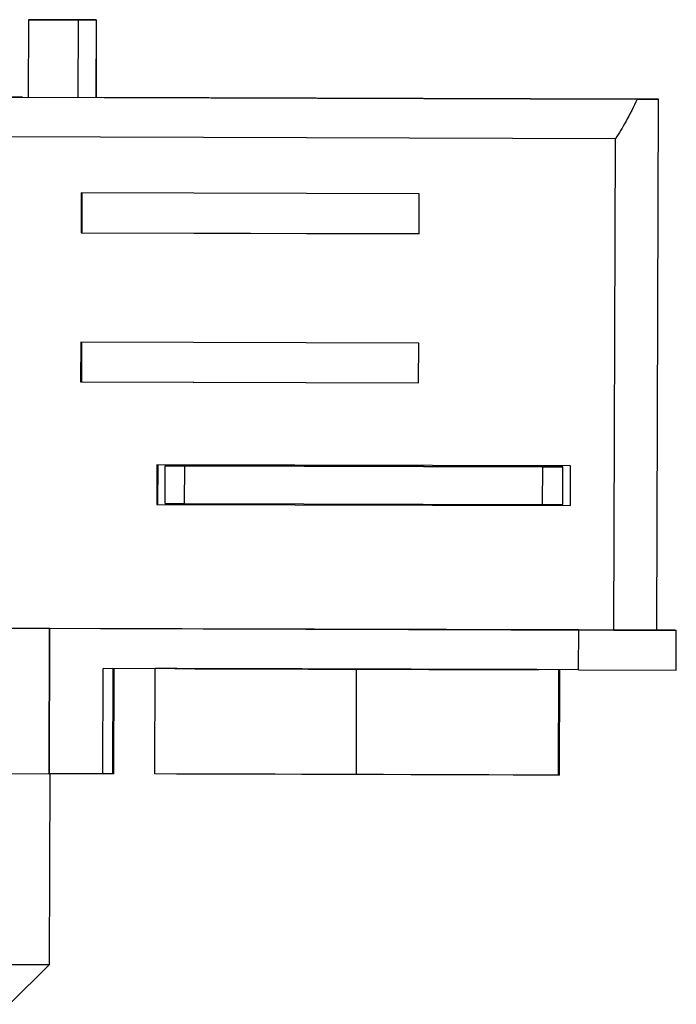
# Model space of a CAD drawing. Header units: millimetres. Extents: x -262 to 35, y 69 to 330.
# Tile 21 of 25: x -179 to -146, y 279 to 328. Entities that reach past the tile are written whole.
import ezdxf

# ---------------------------------------------------------------- set-up
doc = ezdxf.new("R2010")
doc.units = ezdxf.units.MM

msp = doc.modelspace()

# ---------------------------------------------------------------- linework, layer by layer
at = {"color": 7, "linetype": 'Continuous', "lineweight": 25}
for p, q in [((-178.477, 328.468), (-178.488, 324.568)), ((-178.468, 328.469), (-178.477, 328.468)), ((-178.477, 328.468), (-175.977, 328.461)), ((-175.068, 328.459), (-178.468, 328.469)), ((-175.977, 328.461), (-175.988, 324.561)), ((-175.975, 328.461), (-175.986, 324.561)), ((-175.977, 328.461), (-175.975, 328.461)), ((-175.975, 328.461), (-175.075, 328.459)), ((-175.075, 328.459), (-175.086, 324.559)), ((-175.068, 328.459), (-175.079, 324.559)), ((-175.075, 328.459), (-175.068, 328.459)), ((-241.744, 324.75), (-147.872, 324.48)), ((-178.78, 324.569), (-210.873, 324.662)), ((-178.78, 324.569), (-178.789, 324.569)), ((-178.789, 324.569), (-174.789, 324.558)), ((-178.78, 324.569), (-178.78, 324.569)), ((-174.789, 324.558), (-174.78, 324.558)), ((-147.844, 324.48), (-174.78, 324.558)), ((-146.871, 297.777), (-146.794, 324.477)), ((-148.963, 322.483), (-240.676, 322.747)), ((-149.034, 297.783), (-148.963, 322.483)), ((-175.828, 319.76), (-175.833, 317.76)), ((-158.828, 319.711), (-175.828, 319.76)), ((-175.788, 319.76), (-175.794, 317.761)), ((-158.833, 317.711), (-158.828, 319.711)), ((-175.794, 317.761), (-175.833, 317.76)), ((-175.833, 317.76), (-158.833, 317.711)), ((-175.794, 317.761), (-158.833, 317.712)), ((-175.849, 312.26), (-175.855, 310.26)), ((-158.849, 312.211), (-175.849, 312.26)), ((-175.81, 312.26), (-175.816, 310.261)), ((-158.855, 310.211), (-158.849, 312.211)), ((-175.816, 310.261), (-175.855, 310.26)), ((-175.855, 310.26), (-158.855, 310.211)), ((-175.816, 310.261), (-158.855, 310.212)), ((-172.017, 306.099), (-172.023, 304.099)), ((-151.217, 306.039), (-172.017, 306.099)), ((-171.978, 306.099), (-171.983, 304.1)), ((-171.603, 304.148), (-171.597, 306.048)), ((-171.597, 306.048), (-170.616, 306.045)), ((-170.622, 304.145), (-170.616, 306.045)), ((-170.616, 306.045), (-152.616, 305.993)), ((-152.579, 305.994), (-170.579, 306.046)), ((-152.622, 304.093), (-152.616, 305.993)), ((-151.603, 304.091), (-151.598, 305.991)), ((-151.223, 304.039), (-151.217, 306.039)), ((-171.983, 304.1), (-172.023, 304.099)), ((-172.023, 304.099), (-151.223, 304.039)), ((-171.983, 304.1), (-151.223, 304.04)), ((-171.603, 304.148), (-170.622, 304.145)), ((-170.622, 304.145), (-152.622, 304.093)), ((-240.747, 298.047), (-149.034, 297.783)), ((-177.412, 297.864), (-186.153, 297.889)), ((-177.434, 290.564), (-177.412, 297.864)), ((-177.42, 290.564), (-177.399, 297.864)), ((-177.412, 297.864), (-177.399, 297.864)), ((-150.805, 297.788), (-177.399, 297.864)), ((-150.81, 295.788), (-150.805, 297.788)), ((-145.905, 295.774), (-145.899, 297.774)), ((-174.741, 290.557), (-174.726, 295.857)), ((-150.81, 295.788), (-174.726, 295.857)), ((-174.239, 290.555), (-174.224, 295.855)), ((-174.187, 290.556), (-174.171, 295.855)), ((-172.128, 290.549), (-172.112, 295.849)), ((-172.112, 295.849), (-172.11, 295.849)), ((-171.11, 295.846), (-171.111, 295.846)), ((-171.06, 295.846), (-171.061, 295.846)), ((-161.988, 290.52), (-161.973, 295.82)), ((-152.861, 295.794), (-152.86, 295.794)), ((-152.811, 295.794), (-152.81, 295.794)), ((-151.828, 290.491), (-151.813, 295.791)), ((-151.81, 295.791), (-151.813, 295.791)), ((-151.768, 290.492), (-151.752, 295.791)), ((-150.81, 295.788), (-145.905, 295.774)), ((-186.174, 290.589), (-177.434, 290.564)), ((-177.434, 290.564), (-177.42, 290.564)), ((-177.42, 280.965), (-177.392, 290.564)), ((-174.741, 290.557), (-177.42, 290.564)), ((-151.768, 290.492), (-151.828, 290.491)), ((-179.425, 278.971), (-177.42, 280.965))]:
    msp.add_line(p, q, dxfattribs=at)
at = {"color": 7, "linetype": 'Continuous', "lineweight": 25, "flags": 128}
for points in [[(-147.872, 324.48), (-147.407, 324.479), (-147.07, 324.478), (-146.865, 324.477), (-146.794, 324.477), (-146.858, 324.477), (-147.056, 324.478), (-147.386, 324.479), (-147.844, 324.48)], [(-170.579, 306.046), (-170.814, 306.046), (-171.019, 306.047), (-171.193, 306.047), (-171.337, 306.048), (-171.449, 306.048), (-171.53, 306.048), (-171.579, 306.048), (-171.597, 306.048)], [(-152.616, 305.993), (-152.176, 305.992), (-151.858, 305.991), (-151.665, 305.991), (-151.598, 305.991), (-151.656, 305.991), (-151.839, 305.992), (-152.148, 305.993), (-152.579, 305.994)], [(-152.622, 304.093), (-152.182, 304.092), (-151.864, 304.091), (-151.671, 304.091), (-151.603, 304.091), (-151.603, 304.091)], [(-146.871, 297.777), (-146.277, 297.776), (-145.94, 297.775), (-145.945, 297.774), (-146.294, 297.775), (-146.977, 297.777), (-147.975, 297.78), (-149.262, 297.784), (-150.805, 297.788)], [(-149.034, 297.783), (-148.107, 297.78), (-147.429, 297.779), (-147.014, 297.777), (-146.871, 297.777), (-146.871, 297.777)], [(-161.973, 295.82), (-163.345, 295.824), (-164.707, 295.828), (-166.049, 295.832), (-167.36, 295.835), (-168.631, 295.839), (-169.853, 295.843), (-171.016, 295.846), (-172.112, 295.849)], [(-171.111, 295.846), (-170.109, 295.843), (-169.051, 295.84), (-167.946, 295.837), (-166.8, 295.834), (-165.622, 295.83), (-164.418, 295.827), (-163.198, 295.823), (-161.97, 295.82)], [(-171.061, 295.846), (-170.063, 295.843), (-169.011, 295.84), (-167.912, 295.837), (-166.772, 295.834), (-165.6, 295.83), (-164.404, 295.827), (-163.191, 295.823), (-161.97, 295.82)], [(-151.813, 295.791), (-152.913, 295.794), (-154.081, 295.797), (-155.306, 295.801), (-156.58, 295.804), (-157.893, 295.808), (-159.237, 295.812), (-160.6, 295.816), (-161.973, 295.82)], [(-161.97, 295.82), (-160.741, 295.816), (-159.52, 295.813), (-158.315, 295.809), (-157.135, 295.806), (-155.987, 295.803), (-154.879, 295.799), (-153.818, 295.796), (-152.811, 295.794)], [(-161.97, 295.82), (-160.748, 295.816), (-159.534, 295.813), (-158.336, 295.809), (-157.163, 295.806), (-156.021, 295.803), (-154.918, 295.8), (-153.863, 295.797), (-152.861, 295.794)], [(-174.239, 290.555), (-174.249, 290.555), (-174.294, 290.555), (-174.372, 290.556), (-174.478, 290.556), (-174.605, 290.556), (-174.741, 290.557)], [(-174.187, 290.556), (-174.188, 290.556), (-174.219, 290.556), (-174.239, 290.556)], [(-161.988, 290.52), (-163.36, 290.524), (-164.722, 290.528), (-166.064, 290.532), (-167.375, 290.535), (-168.646, 290.539), (-169.868, 290.543), (-171.031, 290.546), (-172.128, 290.549)], [(-151.828, 290.491), (-152.929, 290.494), (-154.096, 290.497), (-155.321, 290.501), (-156.595, 290.504), (-157.909, 290.508), (-159.252, 290.512), (-160.615, 290.516), (-161.988, 290.52)], [(-194.967, 281.014), (-192.683, 281.008), (-190.437, 281.001), (-188.267, 280.995), (-186.211, 280.989), (-184.304, 280.984), (-182.579, 280.979), (-181.065, 280.975), (-179.788, 280.971), (-178.77, 280.969), (-178.028, 280.967), (-177.576, 280.965), (-177.42, 280.965), (-177.42, 280.965)]]:
    msp.add_lwpolyline(points, dxfattribs=at)
at = {"color": 7, "linetype": 'Continuous', "lineweight": 25}
msp.add_open_spline([(-147.872, 324.48), (-148.051, 324.096), (-148.367, 323.418), (-148.782, 322.766), (-148.963, 322.483)], degree=3, knots=[0, 0, 0, 0, 0.565117, 1, 1, 1, 1], dxfattribs=at)

doc.saveas('drawing.dxf')
